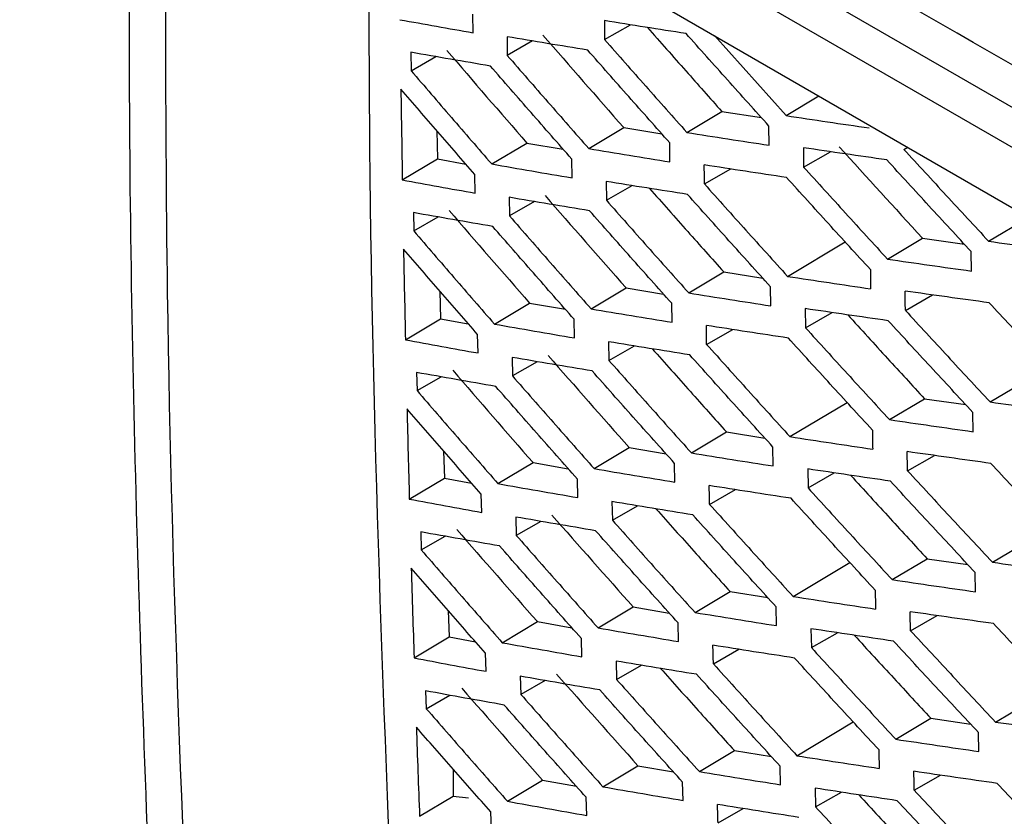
# Model space of a CAD drawing. Header units: millimetres. Extents: x -945 to 1227, y -951 to 1232.
# Tile 144 of 171: x 846 to 866, y 801 to 817. Entities that reach past the tile are written whole.
import ezdxf

# ---------------------------------------------------------------- set-up
doc = ezdxf.new("R2010")
doc.units = ezdxf.units.MM

msp = doc.modelspace()

# ---------------------------------------------------------------- linework, layer by layer
at = {"color": 7, "linetype": 'Continuous', "lineweight": 25}
for p, q in [((880.233, 807.686), (852.077, 823.939)), ((849.378, 823.474), (882.184, 804.536)), ((879.88, 807.081), (851.723, 823.335)), ((855.443, 817.217), (855.439, 817.593)), ((858.1, 817.46), (858.103, 817.077)), ((858.103, 817.077), (858.627, 817.376)), ((856.131, 817.134), (856.135, 816.757)), ((856.648, 817.049), (856.135, 816.757)), ((860.321, 817.157), (861.77, 815.541)), ((854.186, 816.821), (854.191, 816.449)), ((854.191, 816.449), (854.69, 816.734)), ((861.77, 815.541), (862.433, 815.938)), ((859.764, 815.202), (860.472, 815.626)), ((860.472, 815.626), (861.271, 815.502)), ((854.713, 815.237), (854.722, 814.666)), ((857.781, 814.876), (858.489, 815.3)), ((858.489, 815.3), (859.258, 815.175)), ((861.427, 814.944), (861.424, 815.331)), ((855.82, 814.564), (856.529, 814.988)), ((856.529, 814.988), (857.266, 814.862)), ((859.424, 814.608), (859.42, 814.991)), ((862.123, 814.891), (862.126, 814.503)), ((864.154, 814.858), (864.229, 814.901)), ((854.013, 814.241), (854.722, 814.666)), ((854.722, 814.666), (855.297, 814.562)), ((857.444, 814.285), (857.439, 814.664)), ((862.126, 814.503), (862.668, 814.812)), ((860.121, 814.16), (860.652, 814.464)), ((855.486, 813.977), (855.48, 814.351)), ((858.133, 814.212), (858.138, 813.831)), ((858.138, 813.831), (858.658, 814.128)), ((856.173, 813.891), (856.179, 813.515)), ((856.687, 813.805), (856.179, 813.515)), ((854.236, 813.582), (854.243, 813.212)), ((854.243, 813.212), (854.737, 813.495)), ((865.865, 813.003), (866.675, 813.489)), ((863.821, 812.642), (864.529, 813.065)), ((864.529, 813.065), (865.374, 812.946)), ((861.801, 812.294), (862.965, 812.991)), ((865.517, 812.402), (865.514, 812.793)), ((859.803, 811.959), (860.511, 812.383)), ((860.511, 812.383), (861.298, 812.259)), ((857.828, 811.638), (858.536, 812.062)), ((858.536, 812.062), (859.293, 811.937)), ((861.461, 811.698), (861.456, 812.084)), ((854.773, 811.997), (854.785, 811.437)), ((864.182, 811.607), (864.729, 811.92)), ((855.875, 811.33), (856.584, 811.755)), ((856.584, 811.755), (857.309, 811.629)), ((859.466, 811.367), (859.461, 811.749)), ((862.156, 811.643), (862.162, 811.257)), ((862.162, 811.257), (862.699, 811.564)), ((854.076, 811.012), (854.785, 811.437)), ((854.785, 811.437), (855.347, 811.335)), ((857.494, 811.05), (857.487, 811.426)), ((855.544, 810.746), (855.536, 811.117)), ((860.165, 810.919), (860.691, 811.22)), ((858.184, 810.973), (858.19, 810.595)), ((858.19, 810.595), (858.705, 810.889)), ((856.232, 810.656), (856.239, 810.283)), ((856.742, 810.57), (856.239, 810.283)), ((865.895, 809.756), (867.084, 810.468)), ((854.303, 810.352), (854.311, 809.985)), ((854.311, 809.985), (854.8, 810.264)), ((861.848, 809.056), (863.004, 809.748)), ((863.861, 809.399), (864.568, 809.822)), ((864.568, 809.822), (865.402, 809.703)), ((865.552, 809.156), (865.547, 809.546)), ((859.858, 808.726), (860.566, 809.15)), ((860.566, 809.15), (861.342, 809.026)), ((854.849, 808.765), (854.864, 808.218)), ((857.891, 808.41), (858.599, 808.834)), ((858.599, 808.834), (859.344, 808.709)), ((861.512, 808.463), (861.505, 808.846)), ((864.225, 808.366), (864.768, 808.676)), ((855.947, 808.107), (856.655, 808.531)), ((856.655, 808.531), (857.368, 808.406)), ((859.525, 808.137), (859.517, 808.515)), ((862.207, 808.404), (862.214, 808.02)), ((862.214, 808.02), (862.746, 808.324)), ((854.155, 807.794), (854.864, 808.218)), ((854.864, 808.218), (855.414, 808.117)), ((857.56, 807.824), (857.552, 808.198)), ((855.618, 807.525), (855.609, 807.893)), ((860.225, 807.687), (860.746, 807.985)), ((858.25, 807.743), (858.259, 807.368)), ((858.259, 807.368), (858.768, 807.658)), ((856.306, 807.431), (856.316, 807.061)), ((856.813, 807.344), (856.316, 807.061)), ((854.386, 807.131), (854.396, 806.767)), ((865.943, 806.518), (867.123, 807.225)), ((854.396, 806.767), (854.879, 807.043)), ((861.912, 805.827), (863.059, 806.515)), ((863.916, 806.166), (864.623, 806.589)), ((864.623, 806.589), (865.445, 806.47)), ((865.602, 805.921), (865.595, 806.308)), ((859.93, 805.502), (860.638, 805.926)), ((860.638, 805.926), (861.4, 805.804)), ((854.943, 805.542), (854.959, 805.009)), ((857.971, 805.191), (858.679, 805.615)), ((858.679, 805.615), (859.41, 805.492)), ((861.578, 805.237), (861.569, 805.617)), ((856.034, 804.893), (856.743, 805.318)), ((856.743, 805.318), (857.442, 805.194)), ((859.599, 804.916), (859.59, 805.291)), ((864.286, 805.135), (864.823, 805.441)), ((862.273, 805.174), (862.282, 804.793)), ((862.282, 804.793), (862.809, 805.094)), ((854.25, 804.585), (854.959, 805.009)), ((854.959, 805.009), (855.495, 804.91)), ((857.643, 804.608), (857.632, 804.979)), ((860.302, 804.465), (860.817, 804.759)), ((855.708, 804.314), (855.697, 804.679)), ((858.333, 804.522), (858.344, 804.15)), ((858.344, 804.15), (858.847, 804.437)), ((856.398, 804.214), (856.409, 803.848)), ((856.9, 804.128), (856.409, 803.848)), ((854.485, 803.919), (854.498, 803.559)), ((866.006, 803.289), (867.178, 803.992)), ((854.498, 803.559), (854.974, 803.831)), ((861.991, 802.609), (863.13, 803.291)), ((863.987, 802.942), (864.695, 803.366)), ((864.695, 803.366), (865.504, 803.247)), ((865.669, 802.695), (865.66, 803.079)), ((860.018, 802.289), (860.726, 802.713)), ((860.726, 802.713), (861.474, 802.591)), ((855.042, 802.339), (855.042, 801.793)), ((858.067, 801.982), (858.775, 802.407)), ((858.775, 802.407), (859.492, 802.284)), ((861.66, 802.022), (861.65, 802.398)), ((856.138, 801.689), (856.847, 802.114)), ((856.847, 802.114), (857.531, 801.991)), ((864.363, 801.912), (864.894, 802.216)), ((859.689, 801.705), (859.678, 802.077)), ((862.357, 801.953), (862.368, 801.576)), ((854.362, 801.385), (855.042, 801.793)), ((855.042, 801.793), (855.348, 801.757)), ((857.741, 801.402), (857.729, 801.769)), ((862.368, 801.576), (862.888, 801.873)), ((860.395, 801.252), (860.904, 801.543)), ((855.815, 801.113), (855.802, 801.474))]:
    msp.add_line(p, q, dxfattribs=at)
for points, knots in [([(882.735, 807.895), (882.668, 807.864), (882.433, 807.759), (881.665, 807.75), (880.376, 808.46), (878.816, 809.372), (876.52, 810.694), (872.54, 812.991), (865.585, 817.024), (858.981, 820.752), (854.183, 823.634), (852.641, 824.417), (851.803, 825.16), (851.244, 825.85), (850.546, 826.985), (850.025, 828.626), (849.326, 830.589), (847.347, 836.327), (845.411, 841.996), (843.505, 847.535), (842.94, 849.292), (843.072, 850.838), (843.206, 853.854), (843.351, 856.362), (843.467, 858.358)], [0, 0, 0, 0, 0.0045366, 0.015785, 0.0429601, 0.070566, 0.0981719, 0.1632429, 0.2794412, 0.463154, 0.5090821, 0.5319949, 0.543264, 0.5545106, 0.5658073, 0.5923623, 0.6187114, 0.6447354, 0.8213791, 0.8440777, 0.8667393, 0.8895064, 0.9120523, 1, 1, 1, 1]), ([(846.022, 855.867), (845.96, 854.054), (845.89, 852.015), (845.702, 849.563), (846.138, 848.238), (846.701, 846.44), (847.582, 843.683), (849.121, 838.9), (850.561, 834.402), (851.761, 830.859), (852.127, 829.586), (852.634, 828.638), (853.178, 827.903), (853.915, 827.342), (854.744, 826.856), (855.961, 826.09), (858.082, 824.793), (862.067, 822.378), (868.443, 818.622), (875.31, 814.801), (880.354, 811.995), (882.574, 810.882), (883.288, 810.942), (883.892, 811.247), (884.37, 812.036), (886.56, 814.807), (888.875, 817.967), (891.04, 820.798), (891.451, 821.337)], [0, 0, 0, 0, 0.069215, 0.077838, 0.095071, 0.112544, 0.140001, 0.189031, 0.276584, 0.293888, 0.311143, 0.319663, 0.328142, 0.341082, 0.35425, 0.367419, 0.398456, 0.453878, 0.552839, 0.691245, 0.760457, 0.77753, 0.786017, 0.794506, 0.811757, 0.82906, 0.967485, 1, 1, 1, 1]), ([(882.675, 811.586), (877.797, 814.186), (870.617, 818.169), (862.485, 822.958), (858.481, 825.387), (856.495, 826.611), (855.505, 827.224), (855.012, 827.532), (854.8, 827.664), (854.66, 827.752), (854.589, 827.795), (854.519, 827.84)], [0, 0, 0, 0, 0.5, 0.75, 0.875, 0.9375, 0.96875, 0.984375, 0.992188, 0.992188, 1, 1, 1, 1]), ([(848.509, 824.198), (848.491, 820.812), (848.437, 810.429), (848.875, 800.339), (849.17, 793.54)], [0, 0, 0, 0, 0.326076, 1, 1, 1, 1]), ([(849.242, 823.574), (849.225, 819.69), (849.182, 809.662), (849.615, 799.92), (849.881, 793.95)], [0, 0, 0, 0, 0.387258, 1, 1, 1, 1]), ([(853.924, 796.722), (853.671, 802.739), (853.331, 810.805), (853.341, 819.082), (853.344, 821.185)], [0, 0, 0, 0, 0.7458749, 1, 1, 1, 1]), ([(853.966, 817.479), (854.212, 817.435), (854.703, 817.347), (855.196, 817.26), (855.443, 817.217)], [0, 0, 0, 0, 0.5002278, 1, 1, 1, 1]), ([(859.748, 817.2), (859.473, 817.242), (858.922, 817.328), (858.374, 817.416), (858.1, 817.46)], [0, 0, 0, 0, 0.499539, 1, 1, 1, 1]), ([(858.969, 817.322), (859.227, 817.03), (859.727, 816.463), (860.229, 815.899), (860.472, 815.626)], [0, 0, 0, 0, 0.5170715, 1, 1, 1, 1]), ([(857.76, 816.865), (857.488, 816.909), (856.943, 816.998), (856.402, 817.089), (856.131, 817.134)], [0, 0, 0, 0, 0.499584, 1, 1, 1, 1]), ([(858.103, 817.077), (858.379, 816.764), (858.931, 816.138), (859.487, 815.514), (859.764, 815.202)], [0, 0, 0, 0, 0.500507, 1, 1, 1, 1]), ([(861.424, 815.331), (861.144, 815.642), (860.584, 816.264), (860.027, 816.887), (859.748, 817.2)], [0, 0, 0, 0, 0.4994869, 1, 1, 1, 1]), ([(859.42, 814.991), (859.143, 815.303), (858.588, 815.926), (858.036, 816.552), (857.76, 816.865)], [0, 0, 0, 0, 0.499502, 1, 1, 1, 1]), ([(855.794, 816.543), (855.526, 816.589), (854.988, 816.681), (854.453, 816.774), (854.186, 816.821)], [0, 0, 0, 0, 0.499749, 1, 1, 1, 1]), ([(856.135, 816.757), (856.409, 816.442), (856.956, 815.815), (857.506, 815.189), (857.781, 814.876)], [0, 0, 0, 0, 0.500458, 1, 1, 1, 1]), ([(854.191, 816.449), (854.462, 816.134), (855.003, 815.505), (855.548, 814.877), (855.82, 814.564)], [0, 0, 0, 0, 0.500286, 1, 1, 1, 1]), ([(857.439, 814.664), (857.164, 814.977), (856.614, 815.602), (856.068, 816.229), (855.794, 816.543)], [0, 0, 0, 0, 0.499571, 1, 1, 1, 1]), ([(855.48, 814.351), (855.23, 814.638), (854.73, 815.214), (854.233, 815.791), (853.984, 816.079)], [0, 0, 0, 0, 0.499731, 1, 1, 1, 1]), ([(853.984, 816.079), (853.989, 815.773), (853.998, 815.159), (854.008, 814.547), (854.013, 814.241)], [0, 0, 0, 0, 0.50016, 1, 1, 1, 1]), ([(861.77, 815.541), (862.05, 815.499), (862.608, 815.416), (863.171, 815.334), (863.452, 815.293)], [0, 0, 0, 0, 0.500449, 1, 1, 1, 1]), ([(859.764, 815.202), (860.041, 815.158), (860.593, 815.071), (861.149, 814.986), (861.427, 814.944)], [0, 0, 0, 0, 0.500467, 1, 1, 1, 1]), ([(857.781, 814.876), (858.054, 814.831), (858.6, 814.74), (859.149, 814.652), (859.424, 814.608)], [0, 0, 0, 0, 0.5004566, 1, 1, 1, 1]), ([(863.806, 814.647), (863.524, 814.688), (862.962, 814.768), (862.403, 814.85), (862.123, 814.891)], [0, 0, 0, 0, 0.499551, 1, 1, 1, 1]), ([(864.154, 814.858), (864.439, 814.548), (865.007, 813.929), (865.579, 813.312), (865.865, 813.003)], [0, 0, 0, 0, 0.500441, 1, 1, 1, 1]), ([(865.514, 812.793), (865.229, 813.101), (864.657, 813.718), (864.09, 814.338), (863.806, 814.647)], [0, 0, 0, 0, 0.499553, 1, 1, 1, 1]), ([(855.82, 814.564), (856.09, 814.517), (856.629, 814.423), (857.172, 814.331), (857.444, 814.285)], [0, 0, 0, 0, 0.500395, 1, 1, 1, 1]), ([(861.78, 814.292), (861.502, 814.334), (860.946, 814.417), (860.393, 814.502), (860.117, 814.545)], [0, 0, 0, 0, 0.499528, 1, 1, 1, 1]), ([(862.126, 814.503), (862.408, 814.192), (862.971, 813.57), (863.538, 812.951), (863.821, 812.642)], [0, 0, 0, 0, 0.500493, 1, 1, 1, 1]), ([(854.013, 814.241), (854.258, 814.196), (854.747, 814.107), (855.239, 814.02), (855.486, 813.977)], [0, 0, 0, 0, 0.500238, 1, 1, 1, 1]), ([(863.474, 812.432), (863.191, 812.741), (862.625, 813.36), (862.062, 813.981), (861.78, 814.292)], [0, 0, 0, 0, 0.499509, 1, 1, 1, 1]), ([(859.777, 813.95), (859.503, 813.993), (858.953, 814.079), (858.407, 814.167), (858.133, 814.212)], [0, 0, 0, 0, 0.499535, 1, 1, 1, 1]), ([(859.009, 814.072), (859.267, 813.781), (859.766, 813.217), (860.268, 812.655), (860.511, 812.383)], [0, 0, 0, 0, 0.515692, 1, 1, 1, 1]), ([(860.121, 814.16), (860.4, 813.848), (860.958, 813.225), (861.52, 812.604), (861.801, 812.294)], [0, 0, 0, 0, 0.500512, 1, 1, 1, 1]), ([(857.797, 813.62), (857.526, 813.664), (856.983, 813.754), (856.443, 813.845), (856.173, 813.891)], [0, 0, 0, 0, 0.499577, 1, 1, 1, 1]), ([(861.456, 812.084), (861.176, 812.394), (860.614, 813.015), (860.056, 813.638), (859.777, 813.95)], [0, 0, 0, 0, 0.499494, 1, 1, 1, 1]), ([(858.138, 813.831), (858.415, 813.518), (858.968, 812.893), (859.525, 812.27), (859.803, 811.959)], [0, 0, 0, 0, 0.500497, 1, 1, 1, 1]), ([(855.84, 813.302), (855.572, 813.348), (855.035, 813.441), (854.503, 813.535), (854.236, 813.582)], [0, 0, 0, 0, 0.499738, 1, 1, 1, 1]), ([(856.179, 813.515), (856.453, 813.202), (857.001, 812.575), (857.552, 811.95), (857.828, 811.638)], [0, 0, 0, 0, 0.500446, 1, 1, 1, 1]), ([(859.461, 811.749), (859.183, 812.06), (858.626, 812.682), (858.074, 813.307), (857.797, 813.62)], [0, 0, 0, 0, 0.499512, 1, 1, 1, 1]), ([(857.487, 811.426), (857.212, 811.738), (856.661, 812.363), (856.114, 812.989), (855.84, 813.302)], [0, 0, 0, 0, 0.499583, 1, 1, 1, 1]), ([(854.243, 813.212), (854.514, 812.898), (855.056, 812.27), (855.602, 811.643), (855.875, 811.33)], [0, 0, 0, 0, 0.500272, 1, 1, 1, 1]), ([(865.865, 813.003), (866.15, 812.964), (866.719, 812.887), (867.292, 812.811), (867.579, 812.773)], [0, 0, 0, 0, 0.5003225, 1, 1, 1, 1]), ([(855.536, 811.117), (855.286, 811.404), (854.785, 811.979), (854.287, 812.555), (854.038, 812.843)], [0, 0, 0, 0, 0.499746, 1, 1, 1, 1]), ([(854.038, 812.843), (854.044, 812.537), (854.056, 811.927), (854.069, 811.317), (854.076, 811.012)], [0, 0, 0, 0, 0.5000827, 1, 1, 1, 1]), ([(863.821, 812.642), (864.103, 812.601), (864.667, 812.52), (865.234, 812.441), (865.517, 812.402)], [0, 0, 0, 0, 0.500403, 1, 1, 1, 1]), ([(861.801, 812.294), (862.08, 812.251), (862.637, 812.167), (863.198, 812.084), (863.478, 812.043)], [0, 0, 0, 0, 0.500452, 1, 1, 1, 1]), ([(859.803, 811.959), (860.079, 811.915), (860.63, 811.827), (861.184, 811.741), (861.461, 811.698)], [0, 0, 0, 0, 0.500473, 1, 1, 1, 1]), ([(865.874, 811.761), (865.591, 811.8), (865.023, 811.877), (864.459, 811.957), (864.177, 811.997)], [0, 0, 0, 0, 0.499603, 1, 1, 1, 1]), ([(867.601, 809.915), (867.313, 810.222), (866.735, 810.836), (866.162, 811.452), (865.874, 811.761)], [0, 0, 0, 0, 0.499636, 1, 1, 1, 1]), ([(857.828, 811.638), (858.1, 811.592), (858.645, 811.501), (859.193, 811.412), (859.466, 811.367)], [0, 0, 0, 0, 0.500466, 1, 1, 1, 1]), ([(863.835, 811.397), (863.554, 811.438), (862.993, 811.519), (862.435, 811.601), (862.156, 811.643)], [0, 0, 0, 0, 0.499547, 1, 1, 1, 1]), ([(863.018, 811.517), (863.286, 811.222), (863.801, 810.656), (864.32, 810.093), (864.568, 809.822)], [0, 0, 0, 0, 0.520926, 1, 1, 1, 1]), ([(864.182, 811.607), (864.466, 811.298), (865.036, 810.68), (865.609, 810.063), (865.895, 809.756)], [0, 0, 0, 0, 0.500435, 1, 1, 1, 1]), ([(855.875, 811.33), (856.144, 811.283), (856.682, 811.189), (857.223, 811.096), (857.494, 811.05)], [0, 0, 0, 0, 0.500407, 1, 1, 1, 1]), ([(861.817, 811.047), (861.54, 811.089), (860.985, 811.173), (860.434, 811.259), (860.159, 811.302)], [0, 0, 0, 0, 0.499521, 1, 1, 1, 1]), ([(862.162, 811.257), (862.444, 810.946), (863.008, 810.326), (863.577, 809.708), (863.861, 809.399)], [0, 0, 0, 0, 0.500484, 1, 1, 1, 1]), ([(865.547, 809.546), (865.261, 809.854), (864.688, 810.47), (864.119, 811.088), (863.835, 811.397)], [0, 0, 0, 0, 0.49956, 1, 1, 1, 1]), ([(854.076, 811.012), (854.32, 810.968), (854.808, 810.878), (855.298, 810.79), (855.544, 810.746)], [0, 0, 0, 0, 0.500255, 1, 1, 1, 1]), ([(859.823, 810.708), (859.549, 810.752), (859, 810.839), (858.456, 810.928), (858.184, 810.973)], [0, 0, 0, 0, 0.499525, 1, 1, 1, 1]), ([(860.165, 810.919), (860.444, 810.608), (861.004, 809.986), (861.567, 809.365), (861.848, 809.056)], [0, 0, 0, 0, 0.5004999, 1, 1, 1, 1]), ([(863.515, 809.189), (863.231, 809.498), (862.663, 810.116), (862.099, 810.736), (861.817, 811.047)], [0, 0, 0, 0, 0.499519, 1, 1, 1, 1]), ([(857.85, 810.383), (857.58, 810.428), (857.038, 810.518), (856.501, 810.61), (856.232, 810.656)], [0, 0, 0, 0, 0.499564, 1, 1, 1, 1]), ([(859.066, 810.83), (859.323, 810.542), (859.821, 809.981), (860.322, 809.422), (860.566, 809.15)], [0, 0, 0, 0, 0.514127, 1, 1, 1, 1]), ([(861.505, 808.846), (861.224, 809.155), (860.661, 809.775), (860.102, 810.397), (859.823, 810.708)], [0, 0, 0, 0, 0.499507, 1, 1, 1, 1]), ([(858.19, 810.595), (858.468, 810.282), (859.022, 809.658), (859.58, 809.036), (859.858, 808.726)], [0, 0, 0, 0, 0.500483, 1, 1, 1, 1]), ([(855.901, 810.07), (855.634, 810.116), (855.099, 810.21), (854.568, 810.305), (854.303, 810.352)], [0, 0, 0, 0, 0.499721, 1, 1, 1, 1]), ([(856.239, 810.283), (856.514, 809.97), (857.063, 809.345), (857.615, 808.721), (857.891, 808.41)], [0, 0, 0, 0, 0.500429, 1, 1, 1, 1]), ([(859.517, 808.515), (859.239, 808.826), (858.681, 809.447), (858.128, 810.071), (857.85, 810.383)], [0, 0, 0, 0, 0.499527, 1, 1, 1, 1]), ([(857.552, 808.198), (857.276, 808.509), (856.724, 809.132), (856.176, 809.757), (855.901, 810.07)], [0, 0, 0, 0, 0.499601, 1, 1, 1, 1]), ([(854.311, 809.985), (854.583, 809.671), (855.126, 809.044), (855.673, 808.419), (855.947, 808.107)], [0, 0, 0, 0, 0.500253, 1, 1, 1, 1]), ([(865.895, 809.756), (866.18, 809.716), (866.748, 809.638), (867.32, 809.562), (867.605, 809.523)], [0, 0, 0, 0, 0.500326, 1, 1, 1, 1]), ([(855.609, 807.893), (855.358, 808.18), (854.856, 808.753), (854.357, 809.328), (854.108, 809.615)], [0, 0, 0, 0, 0.499768, 1, 1, 1, 1]), ([(854.108, 809.615), (854.115, 809.312), (854.13, 808.704), (854.147, 808.097), (854.155, 807.794)], [0, 0, 0, 0, 0.499969, 1, 1, 1, 1]), ([(863.861, 809.399), (864.142, 809.358), (864.704, 809.276), (865.269, 809.196), (865.552, 809.156)], [0, 0, 0, 0, 0.500409, 1, 1, 1, 1]), ([(861.848, 809.056), (862.126, 809.013), (862.682, 808.928), (863.241, 808.844), (863.521, 808.803)], [0, 0, 0, 0, 0.500461, 1, 1, 1, 1]), ([(859.858, 808.726), (860.133, 808.681), (860.682, 808.593), (861.235, 808.506), (861.512, 808.463)], [0, 0, 0, 0, 0.500485, 1, 1, 1, 1]), ([(865.912, 808.515), (865.629, 808.554), (865.063, 808.633), (864.501, 808.713), (864.219, 808.753)], [0, 0, 0, 0, 0.4995963, 1, 1, 1, 1]), ([(867.642, 806.673), (867.353, 806.979), (866.774, 807.592), (866.199, 808.207), (865.912, 808.515)], [0, 0, 0, 0, 0.499645, 1, 1, 1, 1]), ([(857.891, 808.41), (858.163, 808.364), (858.705, 808.272), (859.252, 808.182), (859.525, 808.137)], [0, 0, 0, 0, 0.500481, 1, 1, 1, 1]), ([(863.88, 808.156), (863.6, 808.197), (863.041, 808.279), (862.485, 808.362), (862.207, 808.404)], [0, 0, 0, 0, 0.4995374, 1, 1, 1, 1]), ([(863.075, 808.275), (863.343, 807.983), (863.857, 807.42), (864.374, 806.859), (864.623, 806.589)], [0, 0, 0, 0, 0.5194371, 1, 1, 1, 1]), ([(864.225, 808.366), (864.511, 808.057), (865.081, 807.44), (865.656, 806.825), (865.943, 806.518)], [0, 0, 0, 0, 0.500423, 1, 1, 1, 1]), ([(855.947, 808.107), (856.215, 808.059), (856.751, 807.964), (857.291, 807.871), (857.56, 807.824)], [0, 0, 0, 0, 0.500426, 1, 1, 1, 1]), ([(861.871, 807.81), (861.594, 807.852), (861.041, 807.937), (860.492, 808.024), (860.217, 808.067)], [0, 0, 0, 0, 0.499508, 1, 1, 1, 1]), ([(865.595, 806.308), (865.309, 806.615), (864.735, 807.23), (864.165, 807.848), (863.88, 808.156)], [0, 0, 0, 0, 0.499572, 1, 1, 1, 1]), ([(862.214, 808.02), (862.497, 807.71), (863.062, 807.091), (863.631, 806.474), (863.916, 806.166)], [0, 0, 0, 0, 0.500469, 1, 1, 1, 1]), ([(854.155, 807.794), (854.398, 807.748), (854.884, 807.658), (855.374, 807.57), (855.618, 807.525)], [0, 0, 0, 0, 0.500278, 1, 1, 1, 1]), ([(859.884, 807.476), (859.611, 807.52), (859.065, 807.608), (858.522, 807.698), (858.25, 807.743)], [0, 0, 0, 0, 0.499509, 1, 1, 1, 1]), ([(860.225, 807.687), (860.505, 807.377), (861.066, 806.756), (861.63, 806.137), (861.912, 805.827)], [0, 0, 0, 0, 0.500483, 1, 1, 1, 1]), ([(863.571, 805.956), (863.287, 806.264), (862.718, 806.881), (862.153, 807.5), (861.871, 807.81)], [0, 0, 0, 0, 0.499534, 1, 1, 1, 1]), ([(859.141, 807.598), (859.396, 807.312), (859.893, 806.754), (860.394, 806.198), (860.638, 805.926)], [0, 0, 0, 0, 0.512373, 1, 1, 1, 1]), ([(861.569, 805.617), (861.288, 805.926), (860.724, 806.545), (860.164, 807.166), (859.884, 807.476)], [0, 0, 0, 0, 0.499524, 1, 1, 1, 1]), ([(857.92, 807.155), (857.651, 807.201), (857.111, 807.292), (856.575, 807.384), (856.306, 807.431)], [0, 0, 0, 0, 0.499544, 1, 1, 1, 1]), ([(858.259, 807.368), (858.537, 807.056), (859.092, 806.433), (859.651, 805.812), (859.93, 805.502)], [0, 0, 0, 0, 0.500464, 1, 1, 1, 1]), ([(855.979, 806.847), (855.713, 806.894), (855.18, 806.988), (854.651, 807.083), (854.386, 807.131)], [0, 0, 0, 0, 0.499699, 1, 1, 1, 1]), ([(859.59, 805.291), (859.311, 805.601), (858.752, 806.222), (858.198, 806.844), (857.92, 807.155)], [0, 0, 0, 0, 0.499547, 1, 1, 1, 1]), ([(856.316, 807.061), (856.591, 806.749), (857.141, 806.124), (857.694, 805.502), (857.971, 805.191)], [0, 0, 0, 0, 0.500407, 1, 1, 1, 1]), ([(854.396, 806.767), (854.668, 806.454), (855.213, 805.829), (855.76, 805.205), (856.034, 804.893)], [0, 0, 0, 0, 0.500232, 1, 1, 1, 1]), ([(857.632, 804.979), (857.356, 805.289), (856.803, 805.911), (856.254, 806.535), (855.979, 806.847)], [0, 0, 0, 0, 0.499622, 1, 1, 1, 1]), ([(865.943, 806.518), (866.226, 806.478), (866.793, 806.399), (867.363, 806.322), (867.648, 806.283)], [0, 0, 0, 0, 0.500335, 1, 1, 1, 1]), ([(855.697, 804.679), (855.446, 804.965), (854.944, 805.537), (854.444, 806.11), (854.194, 806.397)], [0, 0, 0, 0, 0.499789, 1, 1, 1, 1]), ([(854.194, 806.397), (854.203, 806.095), (854.221, 805.49), (854.241, 804.887), (854.25, 804.585)], [0, 0, 0, 0, 0.49987, 1, 1, 1, 1]), ([(863.916, 806.166), (864.196, 806.124), (864.756, 806.042), (865.32, 805.961), (865.602, 805.921)], [0, 0, 0, 0, 0.500421, 1, 1, 1, 1]), ([(861.912, 805.827), (862.189, 805.784), (862.743, 805.698), (863.3, 805.614), (863.579, 805.572)], [0, 0, 0, 0, 0.500476, 1, 1, 1, 1]), ([(859.93, 805.502), (860.204, 805.458), (860.751, 805.368), (861.303, 805.281), (861.578, 805.237)], [0, 0, 0, 0, 0.500503, 1, 1, 1, 1]), ([(865.965, 805.279), (865.683, 805.318), (865.119, 805.397), (864.558, 805.478), (864.278, 805.519)], [0, 0, 0, 0, 0.499584, 1, 1, 1, 1]), ([(857.971, 805.191), (858.241, 805.145), (858.782, 805.052), (859.327, 804.961), (859.599, 804.916)], [0, 0, 0, 0, 0.5005018, 1, 1, 1, 1]), ([(863.941, 804.924), (863.663, 804.965), (863.105, 805.048), (862.551, 805.132), (862.273, 805.174)], [0, 0, 0, 0, 0.499522, 1, 1, 1, 1]), ([(864.286, 805.135), (864.572, 804.826), (865.143, 804.21), (865.719, 803.596), (866.006, 803.289)], [0, 0, 0, 0, 0.500407, 1, 1, 1, 1]), ([(867.698, 803.44), (867.409, 803.745), (866.829, 804.357), (866.253, 804.971), (865.965, 805.279)], [0, 0, 0, 0, 0.499659, 1, 1, 1, 1]), ([(856.034, 804.893), (856.302, 804.845), (856.836, 804.749), (857.374, 804.655), (857.643, 804.608)], [0, 0, 0, 0, 0.500447, 1, 1, 1, 1]), ([(863.15, 805.043), (863.416, 804.753), (863.929, 804.193), (864.446, 803.635), (864.695, 803.366)], [0, 0, 0, 0, 0.517765, 1, 1, 1, 1]), ([(865.66, 803.079), (865.373, 803.386), (864.798, 804), (864.227, 804.616), (863.941, 804.924)], [0, 0, 0, 0, 0.499589, 1, 1, 1, 1]), ([(861.94, 804.583), (861.665, 804.625), (861.114, 804.711), (860.566, 804.798), (860.292, 804.842)], [0, 0, 0, 0, 0.49949, 1, 1, 1, 1]), ([(862.282, 804.793), (862.566, 804.484), (863.132, 803.866), (863.703, 803.25), (863.987, 802.942)], [0, 0, 0, 0, 0.500451, 1, 1, 1, 1]), ([(854.25, 804.585), (854.493, 804.539), (854.977, 804.448), (855.465, 804.359), (855.708, 804.314)], [0, 0, 0, 0, 0.500297, 1, 1, 1, 1]), ([(859.962, 804.254), (859.69, 804.298), (859.145, 804.386), (858.604, 804.477), (858.333, 804.522)], [0, 0, 0, 0, 0.499488, 1, 1, 1, 1]), ([(863.644, 802.732), (863.359, 803.04), (862.79, 803.656), (862.224, 804.274), (861.94, 804.583)], [0, 0, 0, 0, 0.499553, 1, 1, 1, 1]), ([(859.232, 804.374), (859.485, 804.091), (859.982, 803.536), (860.481, 802.983), (860.726, 802.713)], [0, 0, 0, 0, 0.510422, 1, 1, 1, 1]), ([(860.302, 804.465), (860.583, 804.155), (861.144, 803.535), (861.709, 802.917), (861.991, 802.609)], [0, 0, 0, 0, 0.500462, 1, 1, 1, 1]), ([(858.006, 803.937), (857.737, 803.983), (857.2, 804.074), (856.665, 804.168), (856.398, 804.214)], [0, 0, 0, 0, 0.4995236, 1, 1, 1, 1]), ([(858.344, 804.15), (858.622, 803.839), (859.178, 803.218), (859.738, 802.598), (860.018, 802.289)], [0, 0, 0, 0, 0.500444, 1, 1, 1, 1]), ([(861.65, 802.398), (861.368, 802.707), (860.803, 803.324), (860.243, 803.944), (859.962, 804.254)], [0, 0, 0, 0, 0.499545, 1, 1, 1, 1]), ([(856.073, 803.633), (855.808, 803.68), (855.277, 803.775), (854.749, 803.871), (854.485, 803.919)], [0, 0, 0, 0, 0.499682, 1, 1, 1, 1]), ([(859.678, 802.077), (859.399, 802.386), (858.84, 803.005), (858.284, 803.626), (858.006, 803.937)], [0, 0, 0, 0, 0.499566, 1, 1, 1, 1]), ([(856.409, 803.848), (856.685, 803.536), (857.235, 802.914), (857.79, 802.293), (858.067, 801.982)], [0, 0, 0, 0, 0.50039, 1, 1, 1, 1]), ([(854.498, 803.559), (854.77, 803.247), (855.315, 802.623), (855.864, 802), (856.138, 801.689)], [0, 0, 0, 0, 0.500218, 1, 1, 1, 1]), ([(857.729, 801.769), (857.452, 802.079), (856.898, 802.699), (856.348, 803.322), (856.073, 803.633)], [0, 0, 0, 0, 0.499639, 1, 1, 1, 1]), ([(855.802, 801.474), (855.55, 801.759), (855.047, 802.33), (854.547, 802.902), (854.297, 803.188)], [0, 0, 0, 0, 0.499803, 1, 1, 1, 1]), ([(854.297, 803.188), (854.307, 802.887), (854.328, 802.286), (854.351, 801.686), (854.362, 801.385)], [0, 0, 0, 0, 0.4998053, 1, 1, 1, 1]), ([(866.006, 803.289), (866.289, 803.249), (866.853, 803.169), (867.422, 803.092), (867.706, 803.053)], [0, 0, 0, 0, 0.50035, 1, 1, 1, 1]), ([(863.987, 802.942), (864.267, 802.901), (864.825, 802.817), (865.388, 802.736), (865.669, 802.695)], [0, 0, 0, 0, 0.500438, 1, 1, 1, 1]), ([(861.991, 802.609), (862.268, 802.565), (862.82, 802.479), (863.376, 802.394), (863.653, 802.352)], [0, 0, 0, 0, 0.500496, 1, 1, 1, 1]), ([(860.018, 802.289), (860.291, 802.244), (860.836, 802.154), (861.386, 802.066), (861.66, 802.022)], [0, 0, 0, 0, 0.5005237, 1, 1, 1, 1]), ([(866.035, 802.051), (865.754, 802.091), (865.191, 802.171), (864.632, 802.253), (864.353, 802.294)], [0, 0, 0, 0, 0.499566, 1, 1, 1, 1]), ([(858.067, 801.982), (858.336, 801.936), (858.876, 801.842), (859.418, 801.751), (859.689, 801.705)], [0, 0, 0, 0, 0.50052, 1, 1, 1, 1]), ([(864.019, 801.701), (863.742, 801.743), (863.185, 801.826), (862.633, 801.911), (862.357, 801.953)], [0, 0, 0, 0, 0.499501, 1, 1, 1, 1]), ([(864.363, 801.912), (864.649, 801.605), (865.222, 800.99), (865.798, 800.377), (866.086, 800.071)], [0, 0, 0, 0, 0.5003869, 1, 1, 1, 1]), ([(867.771, 800.216), (867.481, 800.521), (866.9, 801.132), (866.323, 801.745), (866.035, 802.051)], [0, 0, 0, 0, 0.499678, 1, 1, 1, 1]), ([(863.241, 801.819), (863.505, 801.532), (864.018, 800.976), (864.533, 800.421), (864.783, 800.152)], [0, 0, 0, 0, 0.515904, 1, 1, 1, 1]), ([(865.74, 799.86), (865.453, 800.166), (864.877, 800.779), (864.305, 801.394), (864.019, 801.701)], [0, 0, 0, 0, 0.499609, 1, 1, 1, 1]), ([(856.138, 801.689), (856.405, 801.641), (856.937, 801.544), (857.473, 801.45), (857.741, 801.402)], [0, 0, 0, 0, 0.500463, 1, 1, 1, 1]), ([(862.026, 801.364), (861.752, 801.407), (861.202, 801.493), (860.657, 801.581), (860.383, 801.625)], [0, 0, 0, 0, 0.49947, 1, 1, 1, 1]), ([(862.368, 801.576), (862.651, 801.267), (863.219, 800.65), (863.79, 800.036), (864.075, 799.729)], [0, 0, 0, 0, 0.500431, 1, 1, 1, 1])]:
    msp.add_open_spline(points, degree=3, knots=knots, dxfattribs=at)
for points in [[(856.856, 817.168), (857.398, 816.544), (857.942, 815.921), (858.489, 815.3)], [(854.911, 816.86), (855.448, 816.235), (855.987, 815.611), (856.529, 814.988)], [(862.845, 814.913), (863.404, 814.296), (863.965, 813.68), (864.529, 813.065)], [(860.121, 814.161), (860.119, 814.289), (860.118, 814.417), (860.117, 814.545)], [(856.899, 813.926), (857.443, 813.304), (857.988, 812.682), (858.536, 812.062)], [(854.963, 813.624), (855.501, 813), (856.041, 812.377), (856.584, 811.755)], [(863.474, 812.432), (863.476, 812.302), (863.477, 812.173), (863.478, 812.043)], [(864.182, 811.608), (864.18, 811.737), (864.179, 811.867), (864.178, 811.997)], [(860.165, 810.919), (860.163, 811.047), (860.161, 811.174), (860.159, 811.302)], [(856.96, 810.695), (857.504, 810.073), (858.05, 809.453), (858.599, 808.834)], [(855.032, 810.397), (855.571, 809.774), (856.112, 809.152), (856.655, 808.531)], [(863.515, 809.189), (863.517, 809.061), (863.519, 808.932), (863.521, 808.803)], [(864.226, 808.366), (864.223, 808.495), (864.221, 808.624), (864.219, 808.754)], [(860.225, 807.688), (860.222, 807.814), (860.22, 807.941), (860.217, 808.067)], [(857.036, 807.472), (857.582, 806.852), (858.129, 806.233), (858.679, 805.615)], [(855.117, 807.179), (855.657, 806.557), (856.199, 805.937), (856.743, 805.318)], [(863.571, 805.956), (863.574, 805.828), (863.577, 805.7), (863.579, 805.573)], [(864.286, 805.135), (864.283, 805.263), (864.281, 805.391), (864.278, 805.519)], [(860.302, 804.465), (860.299, 804.591), (860.295, 804.716), (860.292, 804.842)], [(857.13, 804.259), (857.676, 803.641), (858.224, 803.023), (858.775, 802.407)], [(855.218, 803.971), (855.759, 803.351), (856.302, 802.732), (856.847, 802.114)], [(863.644, 802.732), (863.647, 802.606), (863.65, 802.479), (863.654, 802.352)], [(864.363, 801.912), (864.36, 802.04), (864.356, 802.167), (864.353, 802.294)], [(860.395, 801.252), (860.391, 801.377), (860.387, 801.501), (860.384, 801.625)]]:
    msp.add_open_spline(points, degree=3, dxfattribs=at)

doc.saveas('drawing.dxf')
